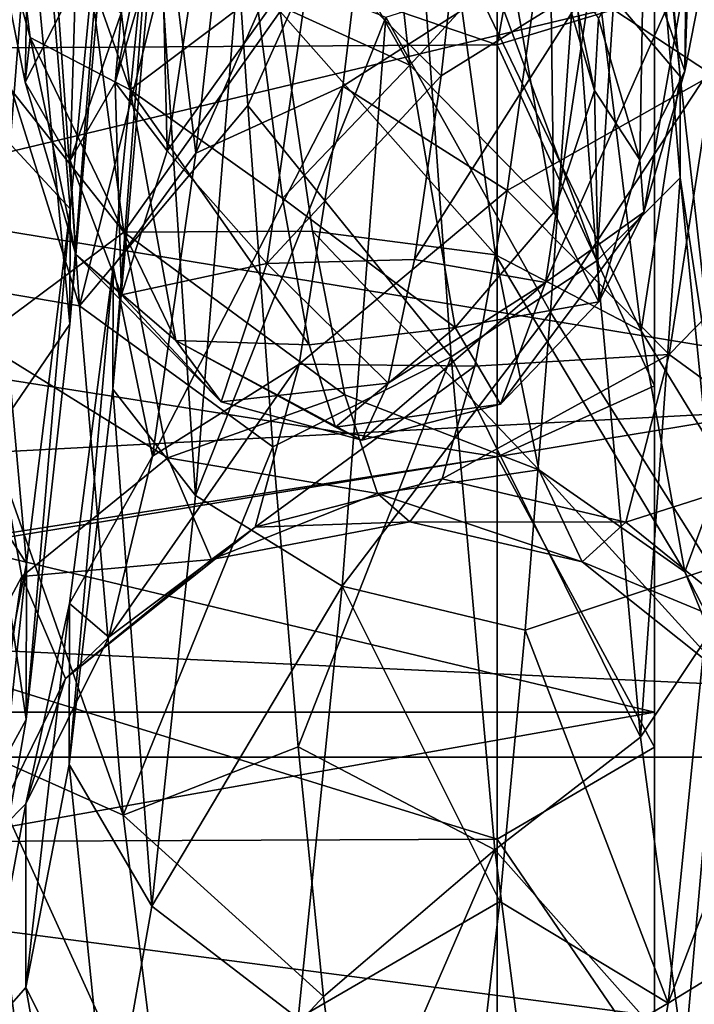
# Model space of a CAD drawing. Header units: metres. Extents: x -46 to 104, y -30 to 30.
# Tile 93 of 127: x 40.98 to 43.13, y -5.78 to -2.65. Entities that reach past the tile are written whole.
import ezdxf

# ---------------------------------------------------------------- set-up
doc = ezdxf.new("R2010")
doc.units = ezdxf.units.M
doc.layers.add('solid_122529', color=7, linetype='CONTINUOUS')

msp = doc.modelspace()

# ---------------------------------------------------------------- linework, layer by layer
at = {"layer": 'solid_122529'}
for points in [[(53.885139, -6.304641, 588.928162), (20.541, 8.649134, 585.423523), (20.541002, -8.649134, 585.423523)], [(53.885139, -6.304641, 588.928162), (53.885139, 6.304641, 588.928162), (20.541, 8.649134, 585.423523)], [(26.533504, -8.264537, 581.025818), (26.533504, 8.264537, 581.025818), (54.407833, 6.304637, 583.955566)], [(26.533504, -8.264537, 581.025818), (54.407833, 6.304637, 583.955566), (54.407833, -6.304637, 583.955566)], [(43, -3.816575, 575.594788), (43, 0, 575.549988), (43, 3.816787, 575.594666)], [(43, -3.816575, 575.594788), (43, 3.816787, 575.594666), (43, 2.580533, 576.098816)], [(43, -3.816787, 560.405334), (43, 3.816575, 560.405212), (43, 0, 560.450012)], [(43, -3.816787, 560.405334), (43, -2.580533, 559.901184), (43, 3.816575, 560.405212)], [(43, -2.580375, 576.098877), (43, -3.816575, 575.594788), (43, 2.580533, 576.098816)], [(34.5, -2.781611, 576.559326), (42.5, 0, 577), (34.5, 0, 577)], [(42.5, -2.732524, 576.575134), (42.5, 0, 577), (34.5, -2.781611, 576.559326)], [(42.499996, -2.7328, 559.424927), (34.5, 0, 559), (42.5, 0, 559)], [(42.499996, -2.7328, 559.424927), (34.5, -2.781611, 559.440674), (34.5, 0, 559)], [(61.599998, -2.929007, 578.083191), (61.599998, 0, 578.5), (34.599998, -1.494306, 578.393127)], [(42.499996, -2.7328, 559.424927), (42.5, 0, 559), (43, -2.580533, 559.901184)], [(42.5, -2.732524, 576.575134), (43, -2.580375, 576.098877), (43, 0, 576.5)], [(42.5, -2.732524, 576.575134), (43, 0, 576.5), (42.5, 0, 577)], [(43, -3.816787, 560.405334), (43, 0, 560.450012), (43, -2.582814, 560.905579)], [(43, -4.963997, 574.899536), (43, -2.582814, 575.094421), (43, 0, 575.549988)], [(43, -3.816575, 575.594788), (43, -4.963997, 574.899536), (43, 0, 575.549988)], [(61.599998, 0, 557.5), (61.599998, -2.929008, 557.916809), (34.599998, -1.494306, 557.606873)], [(43.218147, -2.930181, 573.120117), (43.079681, -1.217002, 573.7724), (43.218632, -2.629503, 572.599121)], [(43.344933, -1.390564, 574.289001), (43.079681, -1.217002, 573.7724), (43.218147, -2.930181, 573.120117)], [(42.943447, -1.322323, 573.133118), (43.08186, -2.833677, 572.479736), (42.818684, -2.523396, 572.035034)], [(42.94286, -1.473449, 573.715332), (43.08186, -2.833677, 572.479736), (42.943447, -1.322323, 573.133118)], [(61.599998, -2.929008, 557.916809), (34.599998, -4.361857, 558.448853), (34.599998, -1.494306, 557.606873)], [(61.599998, -2.929007, 578.083191), (34.599998, -1.494306, 578.393127), (34.599998, -4.361857, 577.551147)], [(42.678436, -1.575995, 574.247559), (42.817055, -3.419577, 573.460999), (42.94286, -1.473449, 573.715332)], [(42.817055, -3.419577, 573.460999), (43.081268, -3.156086, 572.987549), (42.94286, -1.473449, 573.715332)], [(42.94286, -1.473449, 573.715332), (43.081268, -3.156086, 572.987549), (43.08186, -2.833677, 572.479736)], [(42.222866, -2.797405, 565.313354), (41.651562, -1.784588, 564.420166), (42.079086, -1.509213, 564.427063)], [(42.222866, -2.797405, 565.313354), (42.079086, -1.509213, 564.427063), (42.537186, -2.455226, 565.436829)], [(40.872086, -1.570226, 564.815063), (41.017242, -2.70921, 565.704407), (40.858288, -2.144742, 565.760376)], [(41.335392, -2.875912, 565.396118), (41.017242, -2.70921, 565.704407), (40.872086, -1.570226, 564.815063)], [(41.335392, -2.875912, 565.396118), (40.872086, -1.570226, 564.815063), (41.19096, -1.607552, 564.469177)], [(42.216888, -1.801138, 574.574951), (42.817055, -3.419577, 573.460999), (42.678436, -1.575995, 574.247559)], [(40.575497, -1.658408, 574.223755), (41.17371, -3.562528, 573.81073), (41.034672, -1.598281, 574.625854)], [(41.034672, -1.598281, 574.625854), (41.17371, -3.562528, 573.81073), (41.628036, -1.74663, 574.726929)], [(41.335392, -2.875912, 565.396118), (41.19096, -1.607552, 564.469177), (41.735367, -2.57398, 564.938171)], [(40.877678, -2.967318, 564.279236), (41.016319, -1.680124, 563.547363), (40.427277, -2.581913, 564.456848)], [(40.575497, -1.658408, 574.223755), (40.713577, -3.48413, 573.417236), (41.17371, -3.562528, 573.81073)], [(41.144051, -3.253591, 563.815308), (41.016319, -1.680124, 563.547363), (40.877678, -2.967318, 564.279236)], [(41.144051, -3.253591, 563.815308), (41.282467, -1.812506, 563.018799), (41.016319, -1.680124, 563.547363)], [(43.184059, -2.827808, 564.64978), (43.321899, -1.668603, 563.945862), (42.634884, -2.465308, 564.538086)], [(42.149563, -1.702168, 563.961243), (41.681927, -1.818612, 563.604675), (41.543812, -3.07717, 564.372681)], [(42.010479, -2.864382, 564.682739), (42.149563, -1.702168, 563.961243), (41.543812, -3.07717, 564.372681)], [(42.010479, -2.864382, 564.682739), (42.634884, -2.465308, 564.538086), (42.149563, -1.702168, 563.961243)], [(41.17371, -3.562528, 573.81073), (41.708126, -2.925683, 574.304199), (41.628036, -1.74663, 574.726929)], [(41.628036, -1.74663, 574.726929), (41.708126, -2.925683, 574.304199), (42.216888, -1.801138, 574.574951)], [(41.143562, -3.620894, 563.338928), (41.282467, -1.812506, 563.018799), (41.144051, -3.253591, 563.815308)], [(41.143562, -3.620894, 563.338928), (41.281971, -2.01601, 562.452759), (41.282467, -1.812506, 563.018799)], [(42.222866, -2.797405, 565.313354), (41.735367, -2.57398, 564.938171), (41.651562, -1.784588, 564.420166)], [(41.708126, -2.925683, 574.304199), (42.354691, -3.723914, 573.710205), (42.216888, -1.801138, 574.574951)], [(42.216888, -1.801138, 574.574951), (42.354691, -3.723914, 573.710205), (42.817055, -3.419577, 573.460999)], [(41.543812, -3.07717, 564.372681), (41.681927, -1.818612, 563.604675), (41.419014, -2.034284, 563.108398)], [(43.096405, -2.817104, 569.291565), (42.965221, -2.435554, 569.041809), (43.108101, -1.831152, 569.914185)], [(43.239761, -2.080939, 570.296509), (43.096405, -2.817104, 569.291565), (43.108101, -1.831152, 569.914185)], [(41.01638, -2.022646, 566.286865), (40.858288, -2.144742, 565.760376), (41.001141, -2.851633, 566.781799)], [(41.161541, -2.537747, 567.23468), (41.01638, -2.022646, 566.286865), (41.001141, -2.851633, 566.781799)], [(41.015026, -2.266641, 561.968567), (41.281971, -2.01601, 562.452759), (41.143562, -3.620894, 563.338928)], [(41.419014, -2.034284, 563.108398), (41.418381, -2.264829, 562.552795), (41.28001, -3.826627, 563.510193)], [(41.280636, -3.436873, 563.968323), (41.419014, -2.034284, 563.108398), (41.28001, -3.826627, 563.510193)], [(41.543812, -3.07717, 564.372681), (41.419014, -2.034284, 563.108398), (41.280636, -3.436873, 563.968323)], [(41.913116, -2.425986, 571.027466), (42.322002, -2.831078, 570.825745), (42.405807, -2.089847, 571.410645)], [(42.797985, -2.535034, 570.935547), (42.405807, -2.089847, 571.410645), (42.322002, -2.831078, 570.825745)], [(43.108612, -2.456623, 570.561829), (43.096405, -2.817104, 569.291565), (43.239761, -2.080939, 570.296509)], [(40.425495, -4.002993, 562.481812), (40.563297, -2.125549, 561.522644), (41.015026, -2.266641, 561.968567)], [(41.452717, -3.070089, 569.784424), (41.597878, -2.104898, 570.859863), (41.429703, -2.146631, 570.237793)], [(41.913116, -2.425986, 571.027466), (41.597878, -2.104898, 570.859863), (41.452717, -3.070089, 569.784424)], [(41.017242, -2.70921, 565.704407), (41.001141, -2.851633, 566.781799), (40.858288, -2.144742, 565.760376)], [(41.451866, -2.291347, 569.33252), (41.286846, -2.852659, 569.21582), (41.429703, -2.146631, 570.237793)], [(41.452717, -3.070089, 569.784424), (41.429703, -2.146631, 570.237793), (41.286846, -2.852659, 569.21582)], [(42.680042, -3.264194, 566.606079), (42.537186, -2.455226, 565.436829), (42.666336, -2.193751, 565.811035)], [(42.809692, -2.878467, 566.851685), (42.666336, -2.193751, 565.811035), (42.679466, -2.437248, 566.962158)], [(42.680042, -3.264194, 566.606079), (42.666336, -2.193751, 565.811035), (42.809692, -2.878467, 566.851685)], [(40.425495, -4.002993, 562.481812), (41.015026, -2.266641, 561.968567), (40.876408, -4.01039, 562.956909)], [(40.876408, -4.01039, 562.956909), (41.015026, -2.266641, 561.968567), (41.143562, -3.620894, 563.338928)], [(41.28001, -3.826627, 563.510193), (41.418381, -2.264829, 562.552795), (41.542061, -4.165177, 563.087097)], [(41.418381, -2.264829, 562.552795), (41.680141, -2.461145, 562.047852), (41.542061, -4.165177, 563.087097)], [(41.175968, -2.286813, 571.738892), (41.315056, -3.328108, 570.851746), (40.715122, -2.569999, 572.002686)], [(41.175968, -2.286813, 571.738892), (41.8111, -2.627632, 571.340393), (41.315056, -3.328108, 570.851746)], [(41.451866, -2.291347, 569.33252), (41.306705, -2.632548, 568.309204), (41.286846, -2.852659, 569.21582)], [(42.357025, -2.391537, 571.674377), (42.494865, -3.400078, 570.767639), (41.8111, -2.627632, 571.340393)], [(42.957329, -3.641415, 571.064148), (42.494865, -3.400078, 570.767639), (42.357025, -2.391537, 571.674377)], [(42.818684, -2.523396, 572.035034), (42.957329, -3.641415, 571.064148), (42.357025, -2.391537, 571.674377)], [(41.913116, -2.425986, 571.027466), (41.452717, -3.070089, 569.784424), (41.768684, -3.427634, 569.8172)], [(41.913116, -2.425986, 571.027466), (41.768684, -3.427634, 569.8172), (42.322002, -2.831078, 570.825745)], [(42.809692, -2.878467, 566.851685), (42.679466, -2.437248, 566.962158), (42.822346, -2.649007, 568.002136)], [(42.953049, -3.09808, 568.077942), (42.822346, -2.649007, 568.002136), (42.965221, -2.435554, 569.041809)], [(43.096405, -2.817104, 569.291565), (42.953049, -3.09808, 568.077942), (42.965221, -2.435554, 569.041809)], [(41.542061, -4.165177, 563.087097), (41.680141, -2.461145, 562.047852), (42.146969, -2.645118, 561.718323)], [(42.010479, -2.864382, 564.682739), (42.53191, -3.195318, 565.197754), (42.634884, -2.465308, 564.538086)], [(42.146969, -2.645118, 561.718323), (42.749298, -2.454851, 561.497986), (42.669209, -3.582029, 562.044189)], [(42.222866, -2.797405, 565.313354), (42.537186, -2.455226, 565.436829), (42.680042, -3.264194, 566.606079)], [(43.184059, -2.827808, 564.64978), (42.634884, -2.465308, 564.538086), (42.53191, -3.195318, 565.197754)], [(42.654205, -3.488169, 569.695984), (42.965755, -3.264953, 569.392151), (43.108612, -2.456623, 570.561829)], [(42.797985, -2.535034, 570.935547), (42.654205, -3.488169, 569.695984), (43.108612, -2.456623, 570.561829)], [(42.669209, -3.582029, 562.044189), (42.749298, -2.454851, 561.497986), (43.319286, -2.592958, 561.69519)], [(43.108612, -2.456623, 570.561829), (42.965755, -3.264953, 569.392151), (43.096405, -2.817104, 569.291565)], [(43.08186, -2.833677, 572.479736), (42.957329, -3.641415, 571.064148), (42.818684, -2.523396, 572.035034)], [(41.161541, -2.537747, 567.23468), (41.001141, -2.851633, 566.781799), (41.143993, -3.10094, 567.998718)], [(41.306705, -2.632548, 568.309204), (41.161541, -2.537747, 567.23468), (41.143993, -3.10094, 567.998718)], [(42.797985, -2.535034, 570.935547), (42.322002, -2.831078, 570.825745), (42.238197, -3.414564, 570.083435)], [(42.797985, -2.535034, 570.935547), (42.238197, -3.414564, 570.083435), (42.654205, -3.488169, 569.695984)], [(33.5, -2.583071, 575.094238), (43, -2.582814, 575.094421), (43, -4.853569, 573.783081)], [(33.5, -4.853083, 562.216736), (43, -4.853569, 562.216919), (43, -2.582814, 560.905579)], [(33.5, -4.853083, 562.216736), (43, -2.582814, 560.905579), (33.5, -2.583071, 560.905762)], [(33.5, -2.583071, 575.094238), (43, -4.853569, 573.783081), (33.5, -4.853083, 573.783264)], [(41.315056, -3.328108, 570.851746), (40.853237, -3.672225, 571.023438), (40.715122, -2.569999, 572.002686)], [(41.335392, -2.875912, 565.396118), (41.735367, -2.57398, 564.938171), (41.819172, -3.219953, 565.626831)], [(42.222866, -2.797405, 565.313354), (41.819172, -3.219953, 565.626831), (41.735367, -2.57398, 564.938171)], [(42.499996, -2.7328, 559.424927), (43, -2.580533, 559.901184), (43, -3.816787, 560.405334)], [(42.5, -2.732524, 576.575134), (43, -3.816575, 575.594788), (43, -2.580375, 576.098877)], [(42.669209, -3.582029, 562.044189), (43.319286, -2.592958, 561.69519), (43.181488, -4.395332, 562.78894)], [(43, -5.987886, 574.032593), (43, -4.853569, 573.783081), (43, -2.582814, 575.094421)], [(43, -4.963997, 574.899536), (43, -5.987886, 574.032593), (43, -2.582814, 575.094421)], [(43, -4.964207, 561.100586), (43, -2.582814, 560.905579), (43, -4.853569, 562.216919)], [(43, -4.964207, 561.100586), (43, -3.816787, 560.405334), (43, -2.582814, 560.905579)], [(51.099998, -2.626309, 576.083923), (51.099998, -4.995677, 574.876892), (36.700001, -2.626644, 576.083984)], [(36.700001, -4.996175, 561.123352), (51.099998, -4.995677, 561.123108), (51.099998, -2.626309, 559.916077)], [(36.700001, -2.626644, 559.916016), (36.700001, -4.996175, 561.123352), (51.099998, -2.626309, 559.916077)], [(51.099998, -4.995677, 574.876892), (36.700001, -4.996175, 574.876648), (36.700001, -2.626644, 576.083984)], [(41.306705, -2.632548, 568.309204), (41.143993, -3.10094, 567.998718), (41.286846, -2.852659, 569.21582)], [(41.315056, -3.328108, 570.851746), (41.8111, -2.627632, 571.340393), (41.91407, -3.325345, 570.646606)], [(41.542061, -4.165177, 563.087097), (42.146969, -2.645118, 561.718323), (42.007935, -4.452345, 562.839294)], [(42.494865, -3.400078, 570.767639), (41.91407, -3.325345, 570.646606), (41.8111, -2.627632, 571.340393)], [(42.007935, -4.452345, 562.839294), (42.146969, -2.645118, 561.718323), (42.669209, -3.582029, 562.044189)], [(42.953049, -3.09808, 568.077942), (42.809692, -2.878467, 566.851685), (42.822346, -2.649007, 568.002136)], [(41.017242, -2.70921, 565.704407), (41.162403, -3.399524, 566.973938), (41.001141, -2.851633, 566.781799)], [(41.479824, -3.672688, 566.750061), (41.162403, -3.399524, 566.973938), (41.017242, -2.70921, 565.704407)], [(41.479824, -3.672688, 566.750061), (41.017242, -2.70921, 565.704407), (41.335392, -2.875912, 565.396118)], [(42.5, -4.041451, 576.041565), (42.5, -2.732524, 576.575134), (34.5, -2.781611, 576.559326)], [(42.499996, -2.7328, 559.424927), (42.5, -4.04178, 559.958618), (34.5, -2.781611, 559.440674)], [(42.499996, -2.7328, 559.424927), (43, -3.816787, 560.405334), (42.5, -4.04178, 559.958618)], [(42.5, -4.041451, 576.041565), (43, -3.816575, 575.594788), (42.5, -2.732524, 576.575134)], [(42.5, -4.041451, 576.041565), (34.5, -2.781611, 576.559326), (34.5, -5.290557, 575.280701)], [(42.5, -5.256886, 560.694824), (34.5, -5.290557, 560.719299), (34.5, -2.781611, 559.440674)], [(42.5, -4.04178, 559.958618), (42.5, -5.256886, 560.694824), (34.5, -2.781611, 559.440674)], [(42.366646, -3.630958, 566.63623), (41.819172, -3.219953, 565.626831), (42.222866, -2.797405, 565.313354)], [(42.366646, -3.630958, 566.63623), (42.222866, -2.797405, 565.313354), (42.680042, -3.264194, 566.606079)], [(41.768684, -3.427634, 569.8172), (42.238197, -3.414564, 570.083435), (42.322002, -2.831078, 570.825745)], [(43.046223, -3.716405, 565.674316), (43.184059, -2.827808, 564.64978), (42.53191, -3.195318, 565.197754)], [(42.965755, -3.264953, 569.392151), (42.953049, -3.09808, 568.077942), (43.096405, -2.817104, 569.291565)], [(43.08186, -2.833677, 572.479736), (43.220276, -4.071609, 571.394043), (42.957329, -3.641415, 571.064148)], [(43.650543, -3.095959, 564.38562), (43.184059, -2.827808, 564.64978), (43.046223, -3.716405, 565.674316)], [(43.081268, -3.156086, 572.987549), (43.220276, -4.071609, 571.394043), (43.08186, -2.833677, 572.479736)], [(41.162403, -3.399524, 566.973938), (41.143993, -3.10094, 567.998718), (41.001141, -2.851633, 566.781799)], [(41.30756, -3.526845, 568.413391), (41.286846, -2.852659, 569.21582), (41.143993, -3.10094, 567.998718)], [(41.30756, -3.526845, 568.413391), (41.452717, -3.070089, 569.784424), (41.286846, -2.852659, 569.21582)], [(41.335392, -2.875912, 565.396118), (41.819172, -3.219953, 565.626831), (41.902977, -3.686514, 566.447693)], [(41.479824, -3.672688, 566.750061), (41.335392, -2.875912, 565.396118), (41.902977, -3.686514, 566.447693)], [(42.010479, -2.864382, 564.682739), (41.543812, -3.07717, 564.372681), (41.405697, -4.040087, 565.489197)], [(41.871391, -3.747554, 565.727417), (42.010479, -2.864382, 564.682739), (41.405697, -4.040087, 565.489197)], [(41.871391, -3.747554, 565.727417), (42.53191, -3.195318, 565.197754), (42.010479, -2.864382, 564.682739)], [(42.822899, -3.549356, 567.999023), (42.680042, -3.264194, 566.606079), (42.809692, -2.878467, 566.851685)], [(42.822899, -3.549356, 567.999023), (42.809692, -2.878467, 566.851685), (42.953049, -3.09808, 568.077942)], [(61.599998, -5.625468, 576.865906), (61.599998, -2.929007, 578.083191), (34.599998, -4.361857, 577.551147)], [(61.599998, -2.929008, 557.916809), (61.599998, -5.625469, 559.134094), (34.599998, -4.361857, 558.448853)], [(41.17371, -3.562528, 573.81073), (41.788216, -4.009707, 573.676697), (41.708126, -2.925683, 574.304199)], [(41.708126, -2.925683, 574.304199), (41.788216, -4.009707, 573.676697), (42.354691, -3.723914, 573.710205)], [(41.005634, -4.380736, 565.015564), (40.877678, -2.967318, 564.279236), (40.739033, -3.967257, 565.371338)], [(41.005634, -4.380736, 565.015564), (41.144051, -3.253591, 563.815308), (40.877678, -2.967318, 564.279236)], [(41.405697, -4.040087, 565.489197), (41.543812, -3.07717, 564.372681), (41.280636, -3.436873, 563.968323)], [(41.768684, -3.427634, 569.8172), (41.452717, -3.070089, 569.784424), (41.30756, -3.526845, 568.413391)], [(43.511902, -4.056989, 565.512085), (43.650543, -3.095959, 564.38562), (43.046223, -3.716405, 565.674316)], [(41.162403, -3.399524, 566.973938), (41.30756, -3.526845, 568.413391), (41.143993, -3.10094, 567.998718)], [(42.965755, -3.264953, 569.392151), (42.822899, -3.549356, 567.999023), (42.953049, -3.09808, 568.077942)], [(42.817055, -3.419577, 573.460999), (42.955669, -4.932246, 572.145935), (43.081268, -3.156086, 572.987549)], [(42.955669, -4.932246, 572.145935), (43.219673, -4.534225, 571.778503), (43.081268, -3.156086, 572.987549)], [(43.081268, -3.156086, 572.987549), (43.219673, -4.534225, 571.778503), (43.220276, -4.071609, 571.394043)], [(42.366646, -3.630958, 566.63623), (41.902977, -3.686514, 566.447693), (41.819172, -3.219953, 565.626831)], [(41.871391, -3.747554, 565.727417), (42.428936, -3.754069, 566.007629), (42.53191, -3.195318, 565.197754)], [(43.046223, -3.716405, 565.674316), (42.53191, -3.195318, 565.197754), (42.428936, -3.754069, 566.007629)], [(41.005157, -4.876435, 564.674805), (41.144051, -3.253591, 563.815308), (41.005634, -4.380736, 565.015564)], [(41.005157, -4.876435, 564.674805), (41.143562, -3.620894, 563.338928), (41.144051, -3.253591, 563.815308)], [(42.366646, -3.630958, 566.63623), (42.680042, -3.264194, 566.606079), (42.822899, -3.549356, 567.999023)], [(42.510426, -3.874401, 568.180786), (42.822899, -3.549356, 567.999023), (42.965755, -3.264953, 569.392151)], [(42.654205, -3.488169, 569.695984), (42.510426, -3.874401, 568.180786), (42.965755, -3.264953, 569.392151)], [(41.315056, -3.328108, 570.851746), (41.45414, -4.045184, 569.686829), (40.853237, -3.672225, 571.023438)], [(41.315056, -3.328108, 570.851746), (41.91407, -3.325345, 570.646606), (42.017044, -3.84483, 569.811035)], [(41.315056, -3.328108, 570.851746), (42.017044, -3.84483, 569.811035), (41.45414, -4.045184, 569.686829)], [(42.632706, -4.083248, 569.596069), (42.017044, -3.84483, 569.811035), (41.91407, -3.325345, 570.646606)], [(42.494865, -3.400078, 570.767639), (42.632706, -4.083248, 569.596069), (41.91407, -3.325345, 570.646606)], [(41.624252, -3.867229, 568.30896), (41.30756, -3.526845, 568.413391), (41.162403, -3.399524, 566.973938)], [(41.624252, -3.867229, 568.30896), (41.162403, -3.399524, 566.973938), (41.479824, -3.672688, 566.750061)], [(43.09597, -4.406921, 569.796631), (42.632706, -4.083248, 569.596069), (42.494865, -3.400078, 570.767639)], [(42.957329, -3.641415, 571.064148), (43.09597, -4.406921, 569.796631), (42.494865, -3.400078, 570.767639)], [(41.280636, -3.436873, 563.968323), (41.28001, -3.826627, 563.510193), (41.141644, -5.019434, 564.900513)], [(41.142254, -4.507999, 565.217163), (41.280636, -3.436873, 563.968323), (41.141644, -5.019434, 564.900513)], [(41.405697, -4.040087, 565.489197), (41.280636, -3.436873, 563.968323), (41.142254, -4.507999, 565.217163)], [(41.768684, -3.427634, 569.8172), (41.30756, -3.526845, 568.413391), (41.624252, -3.867229, 568.30896)], [(41.768684, -3.427634, 569.8172), (41.624252, -3.867229, 568.30896), (42.154392, -3.807794, 569.225037)], [(41.768684, -3.427634, 569.8172), (42.154392, -3.807794, 569.225037), (42.238197, -3.414564, 570.083435)], [(42.654205, -3.488169, 569.695984), (42.238197, -3.414564, 570.083435), (42.154392, -3.807794, 569.225037)], [(42.354691, -3.723914, 573.710205), (42.955669, -4.932246, 572.145935), (42.817055, -3.419577, 573.460999)], [(40.713577, -3.48413, 573.417236), (41.312748, -5.179955, 572.429993), (41.17371, -3.562528, 573.81073)], [(40.713577, -3.48413, 573.417236), (40.851658, -4.975277, 572.090454), (41.312748, -5.179955, 572.429993)], [(42.654205, -3.488169, 569.695984), (42.154392, -3.807794, 569.225037), (42.070587, -3.988857, 568.29834)], [(42.654205, -3.488169, 569.695984), (42.070587, -3.988857, 568.29834), (42.510426, -3.874401, 568.180786)], [(41.17371, -3.562528, 573.81073), (41.312748, -5.179955, 572.429993), (41.788216, -4.009707, 573.676697)], [(42.510426, -3.874401, 568.180786), (42.366646, -3.630958, 566.63623), (42.822899, -3.549356, 567.999023)], [(42.007935, -4.452345, 562.839294), (42.669209, -3.582029, 562.044189), (42.589119, -4.592862, 562.783875)], [(42.589119, -4.592862, 562.783875), (42.669209, -3.582029, 562.044189), (43.181488, -4.395332, 562.78894)], [(40.876408, -4.01039, 562.956909), (41.143562, -3.620894, 563.338928), (41.005157, -4.876435, 564.674805)], [(42.366646, -3.630958, 566.63623), (41.986782, -3.947665, 567.355042), (41.902977, -3.686514, 566.447693)], [(42.510426, -3.874401, 568.180786), (41.986782, -3.947665, 567.355042), (42.366646, -3.630958, 566.63623)], [(43.220276, -4.071609, 571.394043), (43.09597, -4.406921, 569.796631), (42.957329, -3.641415, 571.064148)], [(40.853237, -3.672225, 571.023438), (40.991352, -4.421639, 569.753723), (40.727108, -4.915136, 569.976807)], [(41.45414, -4.045184, 569.686829), (40.991352, -4.421639, 569.753723), (40.853237, -3.672225, 571.023438)], [(41.479824, -3.672688, 566.750061), (41.986782, -3.947665, 567.355042), (42.070587, -3.988857, 568.29834)], [(41.624252, -3.867229, 568.30896), (41.479824, -3.672688, 566.750061), (42.070587, -3.988857, 568.29834)], [(41.479824, -3.672688, 566.750061), (41.902977, -3.686514, 566.447693), (41.986782, -3.947665, 567.355042)], [(43.046223, -3.716405, 565.674316), (42.428936, -3.754069, 566.007629), (42.325966, -4.111615, 566.924316)], [(42.908382, -4.249359, 566.921448), (43.046223, -3.716405, 565.674316), (42.325966, -4.111615, 566.924316)], [(43.511902, -4.056989, 565.512085), (43.046223, -3.716405, 565.674316), (42.908382, -4.249359, 566.921448)], [(41.871391, -3.747554, 565.727417), (41.405697, -4.040087, 565.489197), (41.267582, -4.614852, 566.846985)], [(41.732307, -4.265645, 566.993469), (41.871391, -3.747554, 565.727417), (41.267582, -4.614852, 566.846985)], [(41.732307, -4.265645, 566.993469), (42.428936, -3.754069, 566.007629), (41.871391, -3.747554, 565.727417)], [(41.788216, -4.009707, 573.676697), (41.868305, -4.963496, 572.864807), (42.354691, -3.723914, 573.710205)], [(41.868305, -4.963496, 572.864807), (42.492489, -5.290533, 572.299377), (42.354691, -3.723914, 573.710205)], [(42.354691, -3.723914, 573.710205), (42.492489, -5.290533, 572.299377), (42.955669, -4.932246, 572.145935)], [(41.732307, -4.265645, 566.993469), (42.325966, -4.111615, 566.924316), (42.428936, -3.754069, 566.007629)], [(41.624252, -3.867229, 568.30896), (42.070587, -3.988857, 568.29834), (42.154392, -3.807794, 569.225037)], [(41.141644, -5.019434, 564.900513), (41.28001, -3.826627, 563.510193), (41.40398, -5.469235, 564.598145)], [(41.28001, -3.826627, 563.510193), (41.542061, -4.165177, 563.087097), (41.40398, -5.469235, 564.598145)], [(41.45414, -4.045184, 569.686829), (42.017044, -3.84483, 569.811035), (42.120018, -4.158245, 568.878357)], [(42.632706, -4.083248, 569.596069), (42.120018, -4.158245, 568.878357), (42.017044, -3.84483, 569.811035)], [(42.5, -4.041451, 576.041565), (43, -4.963997, 574.899536), (43, -3.816575, 575.594788)], [(42.5, -4.04178, 559.958618), (43, -3.816787, 560.405334), (43, -4.964207, 561.100586)], [(42.510426, -3.874401, 568.180786), (42.070587, -3.988857, 568.29834), (41.986782, -3.947665, 567.355042)], [(40.867222, -5.085185, 566.503845), (41.005634, -4.380736, 565.015564), (40.739033, -3.967257, 565.371338)], [(40.737789, -5.366052, 564.433289), (40.876408, -4.01039, 562.956909), (41.005157, -4.876435, 564.674805)], [(41.312748, -5.179955, 572.429993), (41.868305, -4.963496, 572.864807), (41.788216, -4.009707, 573.676697)], [(42.5, -5.256567, 575.305359), (42.5, -4.041451, 576.041565), (34.5, -5.290557, 575.280701)], [(41.45414, -4.045184, 569.686829), (41.593224, -4.368185, 568.357544), (40.991352, -4.421639, 569.753723)], [(41.267582, -4.614852, 566.846985), (41.405697, -4.040087, 565.489197), (41.142254, -4.507999, 565.217163)], [(41.45414, -4.045184, 569.686829), (42.120018, -4.158245, 568.878357), (41.593224, -4.368185, 568.357544)], [(42.5, -5.256567, 575.305359), (43, -4.963997, 574.899536), (42.5, -4.041451, 576.041565)], [(42.5, -4.04178, 559.958618), (43, -4.964207, 561.100586), (42.5, -5.256886, 560.694824)], [(43.373257, -4.625278, 566.879395), (43.511902, -4.056989, 565.512085), (42.908382, -4.249359, 566.921448)], [(42.632706, -4.083248, 569.596069), (42.770542, -4.375669, 568.271729), (42.120018, -4.158245, 568.878357)], [(43.234615, -4.745811, 568.355225), (42.770542, -4.375669, 568.271729), (42.632706, -4.083248, 569.596069)], [(43.09597, -4.406921, 569.796631), (43.234615, -4.745811, 568.355225), (42.632706, -4.083248, 569.596069)], [(43.220276, -4.071609, 571.394043), (43.358688, -4.916671, 569.980896), (43.09597, -4.406921, 569.796631)], [(41.732307, -4.265645, 566.993469), (42.222992, -4.24879, 567.898621), (42.325966, -4.111615, 566.924316)], [(42.908382, -4.249359, 566.921448), (42.325966, -4.111615, 566.924316), (42.222992, -4.24879, 567.898621)], [(41.593224, -4.368185, 568.357544), (42.120018, -4.158245, 568.878357), (42.222992, -4.24879, 567.898621)], [(42.770542, -4.375669, 568.271729), (42.222992, -4.24879, 567.898621), (42.120018, -4.158245, 568.878357)], [(41.40398, -5.469235, 564.598145), (41.542061, -4.165177, 563.087097), (42.007935, -4.452345, 562.839294)], [(43.043686, -5.777332, 564.381042), (43.648758, -4.190451, 563.10553), (43.510139, -5.491739, 564.630005)], [(43.043686, -5.777332, 564.381042), (43.181488, -4.395332, 562.78894), (43.648758, -4.190451, 563.10553)], [(41.593224, -4.368185, 568.357544), (42.222992, -4.24879, 567.898621), (41.732307, -4.265645, 566.993469)], [(42.770542, -4.375669, 568.271729), (42.908382, -4.249359, 566.921448), (42.222992, -4.24879, 567.898621)], [(43.373257, -4.625278, 566.879395), (42.908382, -4.249359, 566.921448), (42.770542, -4.375669, 568.271729)], [(41.732307, -4.265645, 566.993469), (41.267582, -4.614852, 566.846985), (41.129467, -4.746244, 568.315491)], [(41.593224, -4.368185, 568.357544), (41.732307, -4.265645, 566.993469), (41.129467, -4.746244, 568.315491)], [(61.599998, -5.625469, 559.134094), (34.599998, -6.876038, 560.064636), (34.599998, -4.361857, 558.448853)], [(61.599998, -5.625468, 576.865906), (34.599998, -4.361857, 577.551147), (34.599998, -6.876038, 575.935364)], [(41.593224, -4.368185, 568.357544), (41.129467, -4.746244, 568.315491), (40.991352, -4.421639, 569.753723)], [(43.234615, -4.745811, 568.355225), (43.373257, -4.625278, 566.879395), (42.770542, -4.375669, 568.271729)], [(40.866749, -5.6615, 566.331543), (41.005634, -4.380736, 565.015564), (40.867222, -5.085185, 566.503845)], [(40.866749, -5.6615, 566.331543), (41.005157, -4.876435, 564.674805), (41.005634, -4.380736, 565.015564)], [(42.589119, -4.592862, 562.783875), (43.181488, -4.395332, 562.78894), (43.043686, -5.777332, 564.381042)], [(43.358688, -4.916671, 569.980896), (43.234615, -4.745811, 568.355225), (43.09597, -4.406921, 569.796631)], [(40.991352, -4.421639, 569.753723), (40.86549, -5.284578, 568.373596), (40.727108, -4.915136, 569.976807)], [(40.991352, -4.421639, 569.753723), (41.129467, -4.746244, 568.315491), (40.86549, -5.284578, 568.373596)], [(41.40398, -5.469235, 564.598145), (42.007935, -4.452345, 562.839294), (41.868896, -5.826124, 564.462646)], [(41.868896, -5.826124, 564.462646), (42.007935, -4.452345, 562.839294), (42.509029, -5.454517, 563.692932)], [(42.007935, -4.452345, 562.839294), (42.589119, -4.592862, 562.783875), (42.509029, -5.454517, 563.692932)], [(41.142254, -4.507999, 565.217163), (41.141644, -5.019434, 564.900513), (41.003273, -5.728231, 566.589722)], [(41.003872, -5.144359, 566.734314), (41.142254, -4.507999, 565.217163), (41.003273, -5.728231, 566.589722)], [(41.267582, -4.614852, 566.846985), (41.142254, -4.507999, 565.217163), (41.003872, -5.144359, 566.734314)], [(42.955669, -4.932246, 572.145935), (43.094288, -5.967619, 570.429688), (43.219673, -4.534225, 571.778503)], [(43.094288, -5.967619, 570.429688), (43.358082, -5.474904, 570.204956), (43.219673, -4.534225, 571.778503)], [(42.509029, -5.454517, 563.692932), (42.589119, -4.592862, 562.783875), (43.043686, -5.777332, 564.381042)], [(41.129467, -4.746244, 568.315491), (41.267582, -4.614852, 566.846985), (41.003872, -5.144359, 566.734314)], [(41.129467, -4.746244, 568.315491), (41.003872, -5.144359, 566.734314), (40.86549, -5.284578, 568.373596)], [(33.5, -4.853083, 573.783264), (43, -4.853569, 573.783081), (43, -6.538646, 571.774414)], [(33.5, -4.853083, 573.783264), (43, -6.538646, 571.774414), (33.5, -6.537959, 571.775513)], [(33.5, -6.537959, 564.224487), (43, -4.853569, 562.216919), (33.5, -4.853083, 562.216736)], [(33.5, -6.537959, 564.224487), (43, -6.538646, 564.225586), (43, -4.853569, 562.216919)], [(40.737789, -5.366052, 564.433289), (41.005157, -4.876435, 564.674805), (40.866749, -5.6615, 566.331543)], [(43, -7.564277, 571.87677), (43, -6.538646, 571.774414), (43, -4.853569, 573.783081)], [(43, -6.861425, 573.016846), (43, -7.564277, 571.87677), (43, -4.853569, 573.783081)], [(43, -5.987886, 574.032593), (43, -6.861425, 573.016846), (43, -4.853569, 573.783081)], [(43, -6.861567, 562.983398), (43, -4.853569, 562.216919), (43, -6.538646, 564.225586)], [(43, -5.988065, 561.96759), (43, -4.964207, 561.100586), (43, -4.853569, 562.216919)], [(43, -6.861567, 562.983398), (43, -5.988065, 561.96759), (43, -4.853569, 562.216919)], [(42.492489, -5.290533, 572.299377), (43.094288, -5.967619, 570.429688), (42.955669, -4.932246, 572.145935)], [(41.312748, -5.179955, 572.429993), (41.948395, -5.756069, 571.894897), (41.868305, -4.963496, 572.864807)], [(41.868305, -4.963496, 572.864807), (41.948395, -5.756069, 571.894897), (42.492489, -5.290533, 572.299377)], [(42.5, -5.256567, 575.305359), (43, -5.987886, 574.032593), (43, -4.963997, 574.899536)], [(42.5, -5.256886, 560.694824), (43, -4.964207, 561.100586), (43, -5.988065, 561.96759)], [(51.099998, -4.995677, 574.876892), (51.099998, -6.876234, 572.996643), (36.700001, -4.996175, 574.876648)], [(36.700001, -6.876645, 563.003845), (51.099998, -6.876234, 563.003357), (51.099998, -4.995677, 561.123108)], [(36.700001, -4.996175, 561.123352), (36.700001, -6.876645, 563.003845), (51.099998, -4.995677, 561.123108)], [(51.099998, -6.876234, 572.996643), (36.700001, -6.876645, 572.996155), (36.700001, -4.996175, 574.876648)], [(40.726532, -5.473667, 570.200134), (40.989738, -5.988658, 570.370911), (40.851658, -4.975277, 572.090454)], [(40.851658, -4.975277, 572.090454), (41.451782, -6.293099, 570.61792), (41.312748, -5.179955, 572.429993)], [(40.851658, -4.975277, 572.090454), (40.989738, -5.988658, 570.370911), (41.451782, -6.293099, 570.61792)], [(41.003273, -5.728231, 566.589722), (41.141644, -5.019434, 564.900513), (41.2659, -6.248094, 566.435791)], [(41.141644, -5.019434, 564.900513), (41.40398, -5.469235, 564.598145), (41.2659, -6.248094, 566.435791)], [(41.003872, -5.144359, 566.734314), (41.003273, -5.728231, 566.589722), (40.864902, -5.88467, 568.414917)], [(40.86549, -5.284578, 568.373596), (41.003872, -5.144359, 566.734314), (40.864902, -5.88467, 568.414917)], [(41.312748, -5.179955, 572.429993), (41.451782, -6.293099, 570.61792), (41.948395, -5.756069, 571.894897)], [(42.5, -6.340769, 574.387085), (42.5, -5.256567, 575.305359), (34.5, -5.290557, 575.280701)], [(42.5, -5.256886, 560.694824), (42.500004, -6.341043, 561.61322), (34.5, -5.290557, 560.719299)], [(42.5, -6.340769, 574.387085), (43, -5.987886, 574.032593), (42.5, -5.256567, 575.305359)], [(42.5, -5.256886, 560.694824), (43, -5.988065, 561.96759), (42.500004, -6.341043, 561.61322)], [(42.5, -6.340769, 574.387085), (34.5, -5.290557, 575.280701), (34.5, -7.281399, 573.289551)], [(42.5, -7.265952, 562.689087), (34.5, -7.281399, 562.710449), (34.5, -5.290557, 560.719299)], [(42.500004, -6.341043, 561.61322), (42.5, -7.265952, 562.689087), (34.5, -5.290557, 560.719299)], [(41.948395, -5.756069, 571.894897), (42.028484, -6.361682, 570.798462), (42.492489, -5.290533, 572.299377)], [(42.028484, -6.361682, 570.798462), (42.630287, -6.351161, 570.477295), (42.492489, -5.290533, 572.299377)], [(42.492489, -5.290533, 572.299377), (42.630287, -6.351161, 570.477295), (43.094288, -5.967619, 570.429688)], [(40.726532, -5.473667, 570.200134), (40.864902, -5.88467, 568.414917), (40.989738, -5.988658, 570.370911)], [(41.2659, -6.248094, 566.435791), (41.40398, -5.469235, 564.598145), (41.868896, -5.826124, 564.462646)], [(41.868896, -5.826124, 564.462646), (42.509029, -5.454517, 563.692932), (42.428936, -6.139008, 564.741943)], [(42.428936, -6.139008, 564.741943), (42.509029, -5.454517, 563.692932), (43.043686, -5.777332, 564.381042)], [(42.905888, -6.606785, 566.319336), (43.510139, -5.491739, 564.630005), (43.371525, -6.261589, 566.480652)], [(42.905888, -6.606785, 566.319336), (43.043686, -5.777332, 564.381042), (43.510139, -5.491739, 564.630005)], [(43.094288, -5.967619, 570.429688), (43.232906, -6.425503, 568.478333), (43.358082, -5.474904, 570.204956)], [(61.599998, -7.875339, 574.944702), (61.599998, -5.625468, 576.865906), (34.599998, -6.876038, 575.935364)], [(61.599998, -5.625469, 559.134094), (61.599998, -7.875339, 561.055298), (34.599998, -6.876038, 560.064636)], [(40.864902, -5.88467, 568.414917), (41.003273, -5.728231, 566.589722), (41.127819, -6.42696, 568.423706)], [(41.003273, -5.728231, 566.589722), (41.2659, -6.248094, 566.435791), (41.127819, -6.42696, 568.423706)], [(41.451782, -6.293099, 570.61792), (42.028484, -6.361682, 570.798462), (41.948395, -5.756069, 571.894897)], [(42.428936, -6.139008, 564.741943), (43.043686, -5.777332, 564.381042), (42.905888, -6.606785, 566.319336)]]:
    msp.add_3dface(points, dxfattribs=at)

doc.saveas('drawing.dxf')
